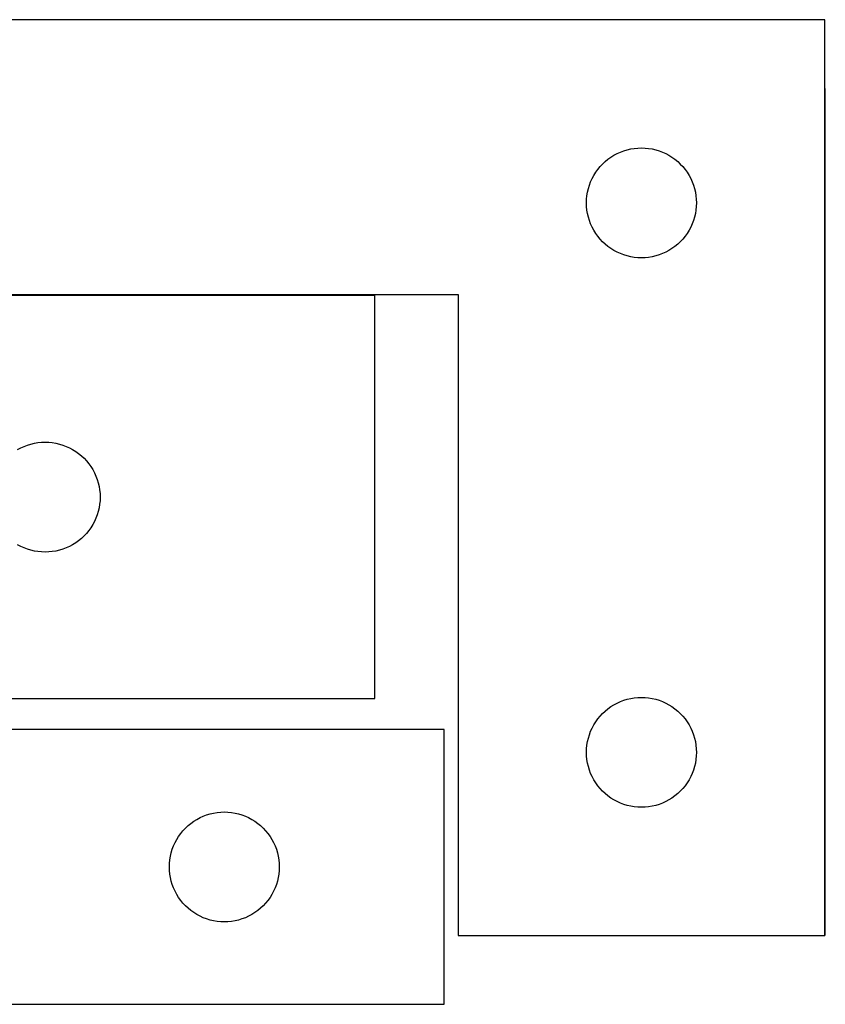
# Model space of a CAD drawing. Header units: millimetres. Extents: x 7 to 1243, y 7 to 2493.
# Tile 20 of 22: x 548 to 680, y 2332 to 2493. Entities that reach past the tile are written whole.
import ezdxf

# ---------------------------------------------------------------- set-up
doc = ezdxf.new("R2010")
doc.units = ezdxf.units.MM
doc.layers.add('COMMON', color=5, linetype='CONTINUOUS', true_color=0x0000ff)
doc.layers.add('CUT', color=7, linetype='CONTINUOUS', true_color=0x000000)

msp = doc.modelspace()

# ---------------------------------------------------------------- linework, layer by layer
at = {"layer": 'COMMON'}
for p, q in [((680.10793, 2343.450553), (680.10793, 2482.189272)), ((606.381162, 2448.350553), (500.007929, 2448.350553))]:
    msp.add_line(p, q, dxfattribs=at)
at = {"layer": 'CUT'}
for p, q in [((680.007929, 2493.450553), (500.007929, 2493.450553)), ((680.007929, 2343.450553), (680.007929, 2493.450553)), ((647.678558, 2472.143885), (648.252116, 2472.27762)), ((648.252116, 2472.27762), (648.833193, 2472.373557)), ((648.833193, 2472.373557), (649.419301, 2472.431283)), ((649.419301, 2472.431283), (650.007929, 2472.450553)), ((650.007929, 2472.450553), (650.596557, 2472.431283)), ((650.596557, 2472.431283), (651.182665, 2472.373557)), ((651.182665, 2472.373557), (651.763742, 2472.27762)), ((651.763742, 2472.27762), (652.3373, 2472.143885)), ((644.529076, 2470.590733), (645.007797, 2470.933779)), ((645.007797, 2470.933779), (645.507929, 2471.244781)), ((645.507929, 2471.244781), (646.027331, 2471.522408)), ((646.027331, 2471.522408), (646.563778, 2471.765469)), ((646.563778, 2471.765469), (647.114974, 2471.972924)), ((647.114974, 2471.972924), (647.678558, 2472.143885)), ((652.3373, 2472.143885), (652.900884, 2471.972924)), ((652.900884, 2471.972924), (653.45208, 2471.765469)), ((653.45208, 2471.765469), (653.988527, 2471.522408)), ((653.988527, 2471.522408), (654.507929, 2471.244781)), ((654.507929, 2471.244781), (655.008061, 2470.933779)), ((655.008061, 2470.933779), (655.486782, 2470.590733)), ((642.867749, 2468.929406), (643.241371, 2469.384665)), ((643.241371, 2469.384665), (643.643968, 2469.814514)), ((643.643968, 2469.814514), (644.073817, 2470.217111)), ((644.073817, 2470.217111), (644.529076, 2470.590733)), ((655.486782, 2470.590733), (655.942041, 2470.217111)), ((655.942041, 2470.217111), (656.37189, 2469.814514)), ((656.37189, 2469.814514), (656.774487, 2469.384665)), ((656.774487, 2469.384665), (657.148109, 2468.929406)), ((641.693013, 2466.894704), (641.936074, 2467.431151)), ((641.936074, 2467.431151), (642.2137, 2467.950553)), ((642.2137, 2467.950553), (642.524702, 2468.450685)), ((642.524702, 2468.450685), (642.867749, 2468.929406)), ((657.148109, 2468.929406), (657.491155, 2468.450685)), ((657.491155, 2468.450685), (657.802158, 2467.950553)), ((657.802158, 2467.950553), (658.079784, 2467.431151)), ((658.079784, 2467.431151), (658.322845, 2466.894704)), ((641.314597, 2465.779924), (641.485558, 2466.343508)), ((641.485558, 2466.343508), (641.693013, 2466.894704)), ((658.322845, 2466.894704), (658.5303, 2466.343508)), ((658.5303, 2466.343508), (658.701261, 2465.779924)), ((641.027199, 2464.039181), (641.084925, 2464.625289)), ((641.084925, 2464.625289), (641.180861, 2465.206366)), ((641.180861, 2465.206366), (641.314597, 2465.779924)), ((658.701261, 2465.779924), (658.834996, 2465.206366)), ((658.834996, 2465.206366), (658.930933, 2464.625289)), ((658.930933, 2464.625289), (658.988659, 2464.039181)), ((641.007929, 2463.450553), (641.027199, 2464.039181)), ((641.027199, 2462.861925), (641.007929, 2463.450553)), ((641.084925, 2462.275817), (641.027199, 2462.861925)), ((658.988659, 2462.861925), (658.930933, 2462.275817)), ((658.988659, 2464.039181), (659.007929, 2463.450553)), ((659.007929, 2463.450553), (658.988659, 2462.861925)), ((641.180861, 2461.69474), (641.084925, 2462.275817)), ((641.314597, 2461.121181), (641.180861, 2461.69474)), ((641.485558, 2460.557598), (641.314597, 2461.121181)), ((658.701261, 2461.121181), (658.5303, 2460.557598)), ((658.834996, 2461.69474), (658.701261, 2461.121181)), ((658.930933, 2462.275817), (658.834996, 2461.69474)), ((641.693013, 2460.006402), (641.485558, 2460.557598)), ((641.936074, 2459.469955), (641.693013, 2460.006402)), ((642.2137, 2458.950553), (641.936074, 2459.469955)), ((658.079784, 2459.469955), (657.802158, 2458.950553)), ((658.322845, 2460.006402), (658.079784, 2459.469955)), ((658.5303, 2460.557598), (658.322845, 2460.006402)), ((642.524702, 2458.450421), (642.2137, 2458.950553)), ((642.867749, 2457.9717), (642.524702, 2458.450421)), ((643.241371, 2457.516441), (642.867749, 2457.9717)), ((657.148109, 2457.9717), (656.774487, 2457.516441)), ((657.491155, 2458.450421), (657.148109, 2457.9717)), ((657.802158, 2458.950553), (657.491155, 2458.450421)), ((643.643968, 2457.086592), (643.241371, 2457.516441)), ((644.073817, 2456.683995), (643.643968, 2457.086592)), ((644.529076, 2456.310373), (644.073817, 2456.683995)), ((645.007797, 2455.967326), (644.529076, 2456.310373)), ((655.486782, 2456.310373), (655.008061, 2455.967326)), ((655.942041, 2456.683995), (655.486782, 2456.310373)), ((656.37189, 2457.086592), (655.942041, 2456.683995)), ((656.774487, 2457.516441), (656.37189, 2457.086592)), ((645.507929, 2455.656324), (645.007797, 2455.967326)), ((646.027331, 2455.378698), (645.507929, 2455.656324)), ((646.563778, 2455.135637), (646.027331, 2455.378698)), ((647.114974, 2454.928182), (646.563778, 2455.135637)), ((647.678558, 2454.75722), (647.114974, 2454.928182)), ((648.252116, 2454.623485), (647.678558, 2454.75722)), ((648.833193, 2454.527549), (648.252116, 2454.623485)), ((649.419301, 2454.469823), (648.833193, 2454.527549)), ((651.182665, 2454.527549), (650.596557, 2454.469823)), ((651.763742, 2454.623485), (651.182665, 2454.527549)), ((652.3373, 2454.75722), (651.763742, 2454.623485)), ((652.900884, 2454.928182), (652.3373, 2454.75722)), ((653.45208, 2455.135637), (652.900884, 2454.928182)), ((653.988527, 2455.378698), (653.45208, 2455.135637)), ((654.507929, 2455.656324), (653.988527, 2455.378698)), ((655.008061, 2455.967326), (654.507929, 2455.656324)), ((650.007929, 2454.450553), (649.419301, 2454.469823)), ((650.596557, 2454.469823), (650.007929, 2454.450553)), ((606.381162, 2448.250552), (498.381162, 2448.250552)), ((500.007929, 2448.450553), (620.007929, 2448.450553)), ((606.381162, 2382.250552), (606.381162, 2448.250552)), ((620.007929, 2448.450553), (620.007929, 2343.450553)), ((549.488207, 2423.772923), (550.05179, 2423.943884)), ((550.05179, 2423.943884), (550.625349, 2424.077619)), ((550.625349, 2424.077619), (551.206426, 2424.173556)), ((551.206426, 2424.173556), (551.792534, 2424.231282)), ((551.792534, 2424.231282), (552.381162, 2424.250552)), ((552.381162, 2424.250552), (552.96979, 2424.231282)), ((552.96979, 2424.231282), (553.555897, 2424.173556)), ((553.555897, 2424.173556), (554.136975, 2424.077619)), ((554.136975, 2424.077619), (554.710533, 2423.943884)), ((554.710533, 2423.943884), (555.274117, 2423.772923)), ((547.881162, 2423.04478), (548.400564, 2423.322407)), ((548.400564, 2423.322407), (548.937011, 2423.565468)), ((548.937011, 2423.565468), (549.488207, 2423.772923)), ((555.274117, 2423.772923), (555.825313, 2423.565468)), ((555.825313, 2423.565468), (556.36176, 2423.322407)), ((556.36176, 2423.322407), (556.881162, 2423.04478)), ((556.881162, 2423.04478), (557.381294, 2422.733778)), ((557.381294, 2422.733778), (557.860015, 2422.390732)), ((557.860015, 2422.390732), (558.315274, 2422.01711)), ((558.315274, 2422.01711), (558.745123, 2421.614513)), ((558.745123, 2421.614513), (559.14772, 2421.184664)), ((559.14772, 2421.184664), (559.521342, 2420.729405)), ((559.521342, 2420.729405), (559.864388, 2420.250684)), ((559.864388, 2420.250684), (560.17539, 2419.750552)), ((560.17539, 2419.750552), (560.453016, 2419.23115)), ((560.453016, 2419.23115), (560.696078, 2418.694703)), ((560.696078, 2418.694703), (560.903533, 2418.143507)), ((560.903533, 2418.143507), (561.074494, 2417.579923)), ((561.074494, 2417.579923), (561.208229, 2417.006365)), ((561.208229, 2417.006365), (561.304166, 2416.425288)), ((561.304166, 2416.425288), (561.361892, 2415.83918)), ((561.361892, 2415.83918), (561.381162, 2415.250552)), ((561.361892, 2414.661924), (561.304166, 2414.075816)), ((561.381162, 2415.250552), (561.361892, 2414.661924)), ((561.074494, 2412.92118), (560.903533, 2412.357597)), ((561.208229, 2413.494739), (561.074494, 2412.92118)), ((561.304166, 2414.075816), (561.208229, 2413.494739)), ((560.453016, 2411.269954), (560.17539, 2410.750552)), ((560.696078, 2411.806401), (560.453016, 2411.269954)), ((560.903533, 2412.357597), (560.696078, 2411.806401)), ((559.521342, 2409.771699), (559.14772, 2409.31644)), ((559.864388, 2410.25042), (559.521342, 2409.771699)), ((560.17539, 2410.750552), (559.864388, 2410.25042)), ((557.381294, 2407.767325), (556.881162, 2407.456323)), ((557.860015, 2408.110372), (557.381294, 2407.767325)), ((558.315274, 2408.483994), (557.860015, 2408.110372)), ((558.745123, 2408.886591), (558.315274, 2408.483994)), ((559.14772, 2409.31644), (558.745123, 2408.886591)), ((548.400564, 2407.178697), (547.881162, 2407.456323)), ((548.937011, 2406.935636), (548.400564, 2407.178697)), ((549.488207, 2406.728181), (548.937011, 2406.935636)), ((550.05179, 2406.557219), (549.488207, 2406.728181)), ((550.625349, 2406.423484), (550.05179, 2406.557219)), ((551.206426, 2406.327548), (550.625349, 2406.423484)), ((551.792534, 2406.269822), (551.206426, 2406.327548)), ((552.381162, 2406.250552), (551.792534, 2406.269822)), ((552.96979, 2406.269822), (552.381162, 2406.250552)), ((553.555897, 2406.327548), (552.96979, 2406.269822)), ((554.136975, 2406.423484), (553.555897, 2406.327548)), ((554.710533, 2406.557219), (554.136975, 2406.423484)), ((555.274117, 2406.728181), (554.710533, 2406.557219)), ((555.825313, 2406.935636), (555.274117, 2406.728181)), ((556.36176, 2407.178697), (555.825313, 2406.935636)), ((556.881162, 2407.456323), (556.36176, 2407.178697)), ((498.381162, 2382.250552), (606.381162, 2382.250552)), ((646.563778, 2381.765469), (647.114974, 2381.972924)), ((647.114974, 2381.972924), (647.678558, 2382.143885)), ((647.678558, 2382.143885), (648.252116, 2382.27762)), ((648.252116, 2382.27762), (648.833193, 2382.373557)), ((648.833193, 2382.373557), (649.419301, 2382.431283)), ((649.419301, 2382.431283), (650.007929, 2382.450553)), ((650.007929, 2382.450553), (650.596557, 2382.431283)), ((650.596557, 2382.431283), (651.182665, 2382.373557)), ((651.182665, 2382.373557), (651.763742, 2382.27762)), ((651.763742, 2382.27762), (652.3373, 2382.143885)), ((652.3373, 2382.143885), (652.900884, 2381.972924)), ((652.900884, 2381.972924), (653.45208, 2381.765469)), ((644.073817, 2380.217111), (644.529076, 2380.590733)), ((644.529076, 2380.590733), (645.007797, 2380.933779)), ((645.007797, 2380.933779), (645.507929, 2381.244781)), ((645.507929, 2381.244781), (646.027331, 2381.522408)), ((646.027331, 2381.522408), (646.563778, 2381.765469)), ((653.45208, 2381.765469), (653.988527, 2381.522408)), ((653.988527, 2381.522408), (654.507929, 2381.244781)), ((654.507929, 2381.244781), (655.008061, 2380.933779)), ((655.008061, 2380.933779), (655.486782, 2380.590733)), ((655.486782, 2380.590733), (655.942041, 2380.217111)), ((642.524702, 2378.450685), (642.867749, 2378.929406)), ((642.867749, 2378.929406), (643.241371, 2379.384665)), ((643.241371, 2379.384665), (643.643968, 2379.814514)), ((643.643968, 2379.814514), (644.073817, 2380.217111)), ((655.942041, 2380.217111), (656.37189, 2379.814514)), ((656.37189, 2379.814514), (656.774487, 2379.384665)), ((656.774487, 2379.384665), (657.148109, 2378.929406)), ((657.148109, 2378.929406), (657.491155, 2378.450685)), ((617.714461, 2377.182437), (497.714461, 2377.182437)), ((617.714461, 2332.182437), (617.714461, 2377.182437)), ((641.693013, 2376.894704), (641.936074, 2377.431151)), ((641.936074, 2377.431151), (642.2137, 2377.950553)), ((642.2137, 2377.950553), (642.524702, 2378.450685)), ((657.491155, 2378.450685), (657.802158, 2377.950553)), ((657.802158, 2377.950553), (658.079784, 2377.431151)), ((658.079784, 2377.431151), (658.322845, 2376.894704)), ((641.180861, 2375.206366), (641.314597, 2375.779924)), ((641.314597, 2375.779924), (641.485558, 2376.343508)), ((641.485558, 2376.343508), (641.693013, 2376.894704)), ((658.322845, 2376.894704), (658.5303, 2376.343508)), ((658.5303, 2376.343508), (658.701261, 2375.779924)), ((658.701261, 2375.779924), (658.834996, 2375.206366)), ((641.007929, 2373.450553), (641.027199, 2374.039181)), ((641.027199, 2374.039181), (641.084925, 2374.625289)), ((641.084925, 2374.625289), (641.180861, 2375.206366)), ((658.834996, 2375.206366), (658.930933, 2374.625289)), ((658.930933, 2374.625289), (658.988659, 2374.039181)), ((658.988659, 2374.039181), (659.007929, 2373.450553)), ((641.027199, 2372.861925), (641.007929, 2373.450553)), ((641.084925, 2372.275817), (641.027199, 2372.861925)), ((641.180861, 2371.69474), (641.084925, 2372.275817)), ((658.930933, 2372.275817), (658.834996, 2371.69474)), ((658.988659, 2372.861925), (658.930933, 2372.275817)), ((659.007929, 2373.450553), (658.988659, 2372.861925)), ((641.314597, 2371.121181), (641.180861, 2371.69474)), ((641.485558, 2370.557598), (641.314597, 2371.121181)), ((658.701261, 2371.121181), (658.5303, 2370.557598)), ((658.834996, 2371.69474), (658.701261, 2371.121181)), ((641.693013, 2370.006402), (641.485558, 2370.557598)), ((641.936074, 2369.469955), (641.693013, 2370.006402)), ((642.2137, 2368.950553), (641.936074, 2369.469955)), ((658.079784, 2369.469955), (657.802158, 2368.950553)), ((658.322845, 2370.006402), (658.079784, 2369.469955)), ((658.5303, 2370.557598), (658.322845, 2370.006402)), ((642.524702, 2368.450421), (642.2137, 2368.950553)), ((642.867749, 2367.9717), (642.524702, 2368.450421)), ((643.241371, 2367.516441), (642.867749, 2367.9717)), ((643.643968, 2367.086592), (643.241371, 2367.516441)), ((656.774487, 2367.516441), (656.37189, 2367.086592)), ((657.148109, 2367.9717), (656.774487, 2367.516441)), ((657.491155, 2368.450421), (657.148109, 2367.9717)), ((657.802158, 2368.950553), (657.491155, 2368.450421)), ((644.073817, 2366.683995), (643.643968, 2367.086592)), ((644.529076, 2366.310373), (644.073817, 2366.683995)), ((645.007797, 2365.967326), (644.529076, 2366.310373)), ((645.507929, 2365.656324), (645.007797, 2365.967326)), ((655.008061, 2365.967326), (654.507929, 2365.656324)), ((655.486782, 2366.310373), (655.008061, 2365.967326)), ((655.942041, 2366.683995), (655.486782, 2366.310373)), ((656.37189, 2367.086592), (655.942041, 2366.683995)), ((646.027331, 2365.378698), (645.507929, 2365.656324)), ((646.563778, 2365.135637), (646.027331, 2365.378698)), ((647.114974, 2364.928182), (646.563778, 2365.135637)), ((647.678558, 2364.75722), (647.114974, 2364.928182)), ((648.252116, 2364.623485), (647.678558, 2364.75722)), ((648.833193, 2364.527549), (648.252116, 2364.623485)), ((649.419301, 2364.469823), (648.833193, 2364.527549)), ((650.007929, 2364.450553), (649.419301, 2364.469823)), ((650.596557, 2364.469823), (650.007929, 2364.450553)), ((651.182665, 2364.527549), (650.596557, 2364.469823)), ((651.763742, 2364.623485), (651.182665, 2364.527549)), ((652.3373, 2364.75722), (651.763742, 2364.623485)), ((652.900884, 2364.928182), (652.3373, 2364.75722)), ((653.45208, 2365.135637), (652.900884, 2364.928182)), ((653.988527, 2365.378698), (653.45208, 2365.135637)), ((654.507929, 2365.656324), (653.988527, 2365.378698)), ((577.214461, 2362.476665), (577.733863, 2362.754291)), ((577.733863, 2362.754291), (578.27031, 2362.997352)), ((578.27031, 2362.997352), (578.821506, 2363.204808)), ((578.821506, 2363.204808), (579.385089, 2363.375769)), ((579.385089, 2363.375769), (579.958648, 2363.509504)), ((579.958648, 2363.509504), (580.539725, 2363.60544)), ((580.539725, 2363.60544), (581.125833, 2363.663167)), ((581.125833, 2363.663167), (581.714461, 2363.682437)), ((581.714461, 2363.682437), (582.303089, 2363.663167)), ((582.303089, 2363.663167), (582.889196, 2363.60544)), ((582.889196, 2363.60544), (583.470274, 2363.509504)), ((583.470274, 2363.509504), (584.043832, 2363.375769)), ((584.043832, 2363.375769), (584.607416, 2363.204808)), ((584.607416, 2363.204808), (585.158612, 2362.997352)), ((585.158612, 2362.997352), (585.695059, 2362.754291)), ((585.695059, 2362.754291), (586.214461, 2362.476665)), ((574.947902, 2360.616549), (575.3505, 2361.046398)), ((575.3505, 2361.046398), (575.780348, 2361.448995)), ((575.780348, 2361.448995), (576.235608, 2361.822617)), ((576.235608, 2361.822617), (576.714329, 2362.165663)), ((576.714329, 2362.165663), (577.214461, 2362.476665)), ((586.214461, 2362.476665), (586.714593, 2362.165663)), ((586.714593, 2362.165663), (587.193314, 2361.822617)), ((587.193314, 2361.822617), (587.648573, 2361.448995)), ((587.648573, 2361.448995), (588.078422, 2361.046398)), ((588.078422, 2361.046398), (588.481019, 2360.616549)), ((573.920232, 2359.182437), (574.231234, 2359.682569)), ((574.231234, 2359.682569), (574.574281, 2360.161289)), ((574.574281, 2360.161289), (574.947902, 2360.616549)), ((588.481019, 2360.616549), (588.854641, 2360.161289)), ((588.854641, 2360.161289), (589.197687, 2359.682569)), ((589.197687, 2359.682569), (589.508689, 2359.182437)), ((573.19209, 2357.575392), (573.399545, 2358.126587)), ((573.399545, 2358.126587), (573.642606, 2358.663035)), ((573.642606, 2358.663035), (573.920232, 2359.182437)), ((589.508689, 2359.182437), (589.786315, 2358.663035)), ((589.786315, 2358.663035), (590.029377, 2358.126587)), ((590.029377, 2358.126587), (590.236832, 2357.575392)), ((572.791457, 2355.857172), (572.887393, 2356.438249)), ((572.887393, 2356.438249), (573.021128, 2357.011808)), ((573.021128, 2357.011808), (573.19209, 2357.575392)), ((590.236832, 2357.575392), (590.407793, 2357.011808)), ((590.407793, 2357.011808), (590.541528, 2356.438249)), ((590.541528, 2356.438249), (590.637464, 2355.857172)), ((572.714461, 2354.682437), (572.73373, 2355.271065)), ((572.73373, 2354.093808), (572.714461, 2354.682437)), ((572.73373, 2355.271065), (572.791457, 2355.857172)), ((590.637464, 2355.857172), (590.695191, 2355.271065)), ((590.695191, 2355.271065), (590.714461, 2354.682437)), ((590.714461, 2354.682437), (590.695191, 2354.093808)), ((572.791457, 2353.507701), (572.73373, 2354.093808)), ((572.887393, 2352.926624), (572.791457, 2353.507701)), ((573.021128, 2352.353065), (572.887393, 2352.926624)), ((590.541528, 2352.926624), (590.407793, 2352.353065)), ((590.637464, 2353.507701), (590.541528, 2352.926624)), ((590.695191, 2354.093808), (590.637464, 2353.507701)), ((573.19209, 2351.789481), (573.021128, 2352.353065)), ((573.399545, 2351.238286), (573.19209, 2351.789481)), ((590.236832, 2351.789481), (590.029377, 2351.238286)), ((590.407793, 2352.353065), (590.236832, 2351.789481)), ((573.642606, 2350.701838), (573.399545, 2351.238286)), ((573.920232, 2350.182437), (573.642606, 2350.701838)), ((574.231234, 2349.682304), (573.920232, 2350.182437)), ((574.574281, 2349.203584), (574.231234, 2349.682304)), ((589.197687, 2349.682304), (588.854641, 2349.203584)), ((589.508689, 2350.182437), (589.197687, 2349.682304)), ((589.786315, 2350.701838), (589.508689, 2350.182437)), ((590.029377, 2351.238286), (589.786315, 2350.701838)), ((574.947902, 2348.748324), (574.574281, 2349.203584)), ((575.3505, 2348.318475), (574.947902, 2348.748324)), ((575.780348, 2347.915878), (575.3505, 2348.318475)), ((588.078422, 2348.318475), (587.648573, 2347.915878)), ((588.481019, 2348.748324), (588.078422, 2348.318475)), ((588.854641, 2349.203584), (588.481019, 2348.748324)), ((576.235608, 2347.542256), (575.780348, 2347.915878)), ((576.714329, 2347.19921), (576.235608, 2347.542256)), ((577.214461, 2346.888208), (576.714329, 2347.19921)), ((577.733863, 2346.610582), (577.214461, 2346.888208)), ((578.27031, 2346.367521), (577.733863, 2346.610582)), ((585.695059, 2346.610582), (585.158612, 2346.367521)), ((586.214461, 2346.888208), (585.695059, 2346.610582)), ((586.714593, 2347.19921), (586.214461, 2346.888208)), ((587.193314, 2347.542256), (586.714593, 2347.19921)), ((587.648573, 2347.915878), (587.193314, 2347.542256)), ((578.821506, 2346.160065), (578.27031, 2346.367521)), ((579.385089, 2345.989104), (578.821506, 2346.160065)), ((579.958648, 2345.855369), (579.385089, 2345.989104)), ((580.539725, 2345.759433), (579.958648, 2345.855369)), ((581.125833, 2345.701706), (580.539725, 2345.759433)), ((581.714461, 2345.682437), (581.125833, 2345.701706)), ((582.303089, 2345.701706), (581.714461, 2345.682437)), ((582.889196, 2345.759433), (582.303089, 2345.701706)), ((583.470274, 2345.855369), (582.889196, 2345.759433)), ((584.043832, 2345.989104), (583.470274, 2345.855369)), ((584.607416, 2346.160065), (584.043832, 2345.989104)), ((585.158612, 2346.367521), (584.607416, 2346.160065)), ((620.007929, 2343.450553), (680.007929, 2343.450553)), ((437.714461, 2332.182437), (617.714461, 2332.182437))]:
    msp.add_line(p, q, dxfattribs=at)

doc.saveas('drawing.dxf')
